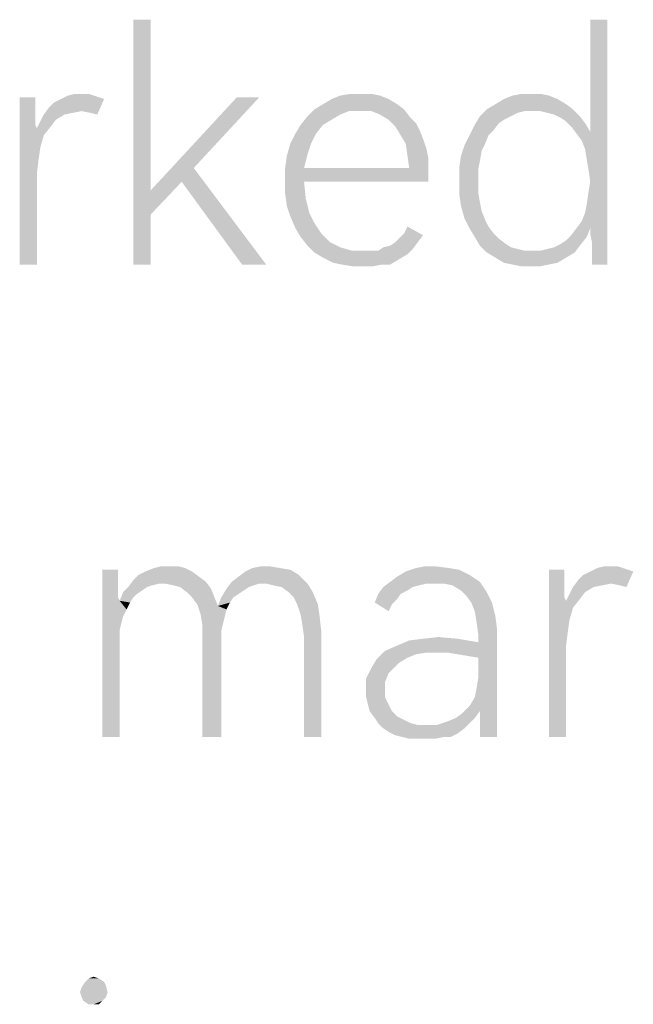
# Model space of a CAD drawing. Header units: millimetres. Extents: x 0 to 297, y 0 to 210.
# Tile 17 of 122: x 38.05 to 43.25, y 9.12 to 17.45. Entities that reach past the tile are written whole.
import ezdxf

# ---------------------------------------------------------------- set-up
doc = ezdxf.new("R2010")
doc.units = ezdxf.units.MM
doc.header["$LTSCALE"] = 16.335
doc.layers.get('0').update_dxf_attribs({"linetype": 'CONTINUOUS'})

msp = doc.modelspace()

# ---------------------------------------------------------------- linework, layer by layer
at = {"color": 7, "linetype": 'CONTINUOUS'}
for points in [[(39.1594, 17.4519), (39.1594, 16.0066), (39.0135, 15.3789)], [(39.1594, 17.4519), (39.0135, 15.3789), (39.0135, 17.4519)], [(42.8529, 16.2694), (42.8821, 16.503), (43.0281, 17.4519)], [(42.8675, 16.1818), (42.8529, 16.2694), (43.0281, 17.4519)], [(42.8821, 16.0796), (42.8675, 16.1818), (43.0281, 17.4519)], [(43.0281, 17.4519), (42.8821, 16.503), (42.8821, 17.4519)], [(42.8821, 15.6855), (42.8821, 16.0796), (43.0281, 17.4519)], [(42.8821, 15.6417), (42.8821, 15.6855), (43.0281, 17.4519)], [(42.8967, 15.5687), (42.8821, 15.6417), (43.0281, 17.4519)], [(42.8967, 15.4811), (42.8967, 15.5687), (43.0281, 17.4519)], [(42.8967, 15.3789), (42.8967, 15.4811), (43.0281, 17.4519)], [(42.8967, 15.3789), (43.0281, 17.4519), (43.0281, 15.3789)], [(38.1813, 16.795), (38.1813, 16.6928), (38.05, 15.3789)], [(38.1813, 16.795), (38.05, 15.3789), (38.05, 16.795)], [(38.2981, 16.7074), (38.3419, 16.7512), (38.7653, 16.7804)], [(38.5755, 16.6782), (38.2981, 16.7074), (38.7653, 16.7804)], [(38.7653, 16.7804), (38.3419, 16.7512), (38.4003, 16.7804)], [(38.6777, 16.8096), (38.7215, 16.795), (38.4003, 16.7804)], [(38.6777, 16.8096), (38.4003, 16.7804), (38.4587, 16.8096)], [(38.4003, 16.7804), (38.7215, 16.795), (38.7653, 16.7804)], [(38.5755, 16.8242), (38.6339, 16.8242), (38.4587, 16.8096)], [(38.5755, 16.8242), (38.4587, 16.8096), (38.5171, 16.8242)], [(38.4587, 16.8096), (38.6339, 16.8242), (38.6777, 16.8096)], [(38.6485, 16.6636), (38.5755, 16.6782), (38.7653, 16.7804)], [(38.6485, 16.6636), (38.7653, 16.7804), (38.7069, 16.649)], [(40.0792, 16.795), (39.5244, 16.1964), (39.1594, 16.0066)], [(40.0792, 16.795), (39.1594, 16.0066), (39.8894, 16.795)], [(41.174, 16.7804), (40.6193, 16.7366), (40.6923, 16.7804)], [(40.6193, 16.7366), (41.174, 16.7804), (41.247, 16.7366)], [(41.1011, 16.8096), (40.6923, 16.7804), (40.7653, 16.8096)], [(40.6923, 16.7804), (41.1011, 16.8096), (41.174, 16.7804)], [(40.9405, 16.8242), (41.0281, 16.8242), (40.7653, 16.8096)], [(40.9405, 16.8242), (40.7653, 16.8096), (40.8529, 16.8242)], [(40.7653, 16.8096), (41.0281, 16.8242), (41.1011, 16.8096)], [(42.6047, 16.7804), (42.0792, 16.7366), (42.1521, 16.7804)], [(42.0792, 16.7366), (42.6047, 16.7804), (42.6777, 16.7366)], [(42.5317, 16.8096), (42.1521, 16.7804), (42.2251, 16.8096)], [(42.1521, 16.7804), (42.5317, 16.8096), (42.6047, 16.7804)], [(42.3857, 16.8242), (42.4587, 16.8242), (42.2251, 16.8096)], [(42.3857, 16.8242), (42.2251, 16.8096), (42.2981, 16.8242)], [(42.2251, 16.8096), (42.4587, 16.8242), (42.5317, 16.8096)], [(38.1813, 16.6928), (38.1813, 16.6198), (38.05, 15.3789)], [(38.5755, 16.6782), (38.2543, 16.649), (38.2981, 16.7074)], [(38.5755, 16.6782), (38.5025, 16.6636), (38.2543, 16.649)], [(40.8383, 16.6782), (40.4879, 16.6344), (40.5463, 16.6928)], [(40.8383, 16.6782), (40.7653, 16.649), (40.4879, 16.6344)], [(41.247, 16.7366), (40.5463, 16.6928), (40.6193, 16.7366)], [(40.5463, 16.6928), (41.247, 16.7366), (41.3054, 16.6928)], [(40.5463, 16.6928), (41.3054, 16.6928), (40.8383, 16.6782)], [(40.9259, 16.6782), (40.8383, 16.6782), (41.3054, 16.6928)], [(41.0281, 16.6782), (40.9259, 16.6782), (41.3054, 16.6928)], [(41.1011, 16.649), (41.0281, 16.6782), (41.3054, 16.6928)], [(41.1011, 16.649), (41.3054, 16.6928), (41.3492, 16.6344)], [(42.3273, 16.6782), (41.9478, 16.6344), (42.0062, 16.6928)], [(42.3273, 16.6782), (42.2689, 16.6636), (41.9478, 16.6344)], [(42.6777, 16.7366), (42.0062, 16.6928), (42.0792, 16.7366)], [(42.0062, 16.6928), (42.6777, 16.7366), (42.7361, 16.6928)], [(42.0062, 16.6928), (42.7361, 16.6928), (42.3273, 16.6782)], [(42.4003, 16.6782), (42.3273, 16.6782), (42.7361, 16.6928)], [(42.4587, 16.6782), (42.4003, 16.6782), (42.7361, 16.6928)], [(42.5171, 16.6636), (42.4587, 16.6782), (42.7361, 16.6928)], [(42.5755, 16.649), (42.5171, 16.6636), (42.7361, 16.6928)], [(42.5755, 16.649), (42.7361, 16.6928), (42.7945, 16.6344)], [(38.1813, 16.6198), (38.1813, 16.5614), (38.05, 15.3789)], [(38.3127, 16.5468), (38.1959, 16.5322), (38.2251, 16.5906)], [(38.4295, 16.649), (38.3565, 16.6052), (38.2251, 16.5906)], [(38.4295, 16.649), (38.2251, 16.5906), (38.2543, 16.649)], [(38.2251, 16.5906), (38.3565, 16.6052), (38.3127, 16.5468)], [(38.2543, 16.649), (38.5025, 16.6636), (38.4295, 16.649)], [(40.6923, 16.6052), (40.4295, 16.5614), (40.4879, 16.6344)], [(40.4295, 16.5614), (40.6923, 16.6052), (40.6193, 16.5614)], [(40.4879, 16.6344), (40.7653, 16.649), (40.6923, 16.6052)], [(41.3492, 16.6344), (41.174, 16.6052), (41.1011, 16.649)], [(41.174, 16.6052), (41.3492, 16.6344), (41.4076, 16.576)], [(41.4076, 16.576), (41.2324, 16.5468), (41.174, 16.6052)], [(42.2105, 16.6344), (42.1521, 16.6052), (41.904, 16.5614)], [(42.2105, 16.6344), (41.904, 16.5614), (41.9478, 16.6344)], [(42.1521, 16.6052), (42.1084, 16.576), (41.904, 16.5614)], [(41.9478, 16.6344), (42.2689, 16.6636), (42.2105, 16.6344)], [(42.7945, 16.6344), (42.6339, 16.6198), (42.5755, 16.649)], [(42.6777, 16.5906), (42.6339, 16.6198), (42.7945, 16.6344)], [(42.6777, 16.5906), (42.7945, 16.6344), (42.8383, 16.576)], [(42.8383, 16.576), (42.7215, 16.5468), (42.6777, 16.5906)], [(38.1813, 16.5614), (38.1959, 16.5322), (38.05, 15.3789)], [(38.1959, 16.5322), (38.2251, 16.3716), (38.05, 15.3789)], [(38.1959, 16.5322), (38.3127, 16.5468), (38.2543, 16.4738)], [(38.1959, 16.5322), (38.2543, 16.4738), (38.2251, 16.3716)], [(40.6193, 16.5614), (40.3857, 16.4884), (40.4295, 16.5614)], [(40.3857, 16.4884), (40.6193, 16.5614), (40.5609, 16.4884)], [(41.2324, 16.5468), (41.4076, 16.576), (41.4368, 16.5176)], [(41.4368, 16.5176), (41.2762, 16.4738), (41.2324, 16.5468)], [(41.2762, 16.4738), (41.4368, 16.5176), (41.466, 16.4446)], [(42.0646, 16.5176), (41.8602, 16.4738), (41.904, 16.5614)], [(41.8602, 16.4738), (42.0646, 16.5176), (42.0208, 16.4738)], [(41.904, 16.5614), (42.1084, 16.576), (42.0646, 16.5176)], [(42.7215, 16.5468), (42.8383, 16.576), (42.8821, 16.503)], [(42.8821, 16.503), (42.7653, 16.4884), (42.7215, 16.5468)], [(40.5609, 16.4884), (40.3419, 16.4008), (40.3857, 16.4884)], [(40.3419, 16.4008), (40.5609, 16.4884), (40.5171, 16.4008)], [(41.466, 16.4446), (41.32, 16.4008), (41.2762, 16.4738)], [(41.32, 16.4008), (41.466, 16.4446), (41.4952, 16.357)], [(42.0208, 16.4738), (41.9916, 16.4008), (41.8164, 16.3862)], [(42.0208, 16.4738), (41.8164, 16.3862), (41.8602, 16.4738)], [(42.8091, 16.43), (42.7653, 16.4884), (42.8821, 16.503)], [(42.8383, 16.357), (42.8091, 16.43), (42.8821, 16.503)], [(42.8529, 16.2694), (42.8383, 16.357), (42.8821, 16.503)], [(38.2251, 16.3716), (38.2105, 16.2694), (38.05, 15.3789)], [(40.5171, 16.4008), (40.4879, 16.3132), (40.3127, 16.2986)], [(40.5171, 16.4008), (40.3127, 16.2986), (40.3419, 16.4008)], [(41.4952, 16.357), (41.3346, 16.2986), (41.32, 16.4008)], [(41.3346, 16.2986), (41.4952, 16.357), (41.5098, 16.284)], [(41.9624, 16.3424), (41.7872, 16.2986), (41.8164, 16.3862)], [(41.7872, 16.2986), (41.9624, 16.3424), (41.9478, 16.2548)], [(41.8164, 16.3862), (41.9916, 16.4008), (41.9624, 16.3424)], [(38.2105, 16.2694), (38.1959, 16.1526), (38.05, 15.3789)], [(40.2981, 16.1964), (40.3127, 16.2986), (40.4879, 16.3132)], [(40.2981, 16.1964), (40.4879, 16.3132), (40.4587, 16.1964)], [(41.5098, 16.284), (41.3492, 16.1964), (41.3346, 16.2986)], [(41.3492, 16.1964), (41.5098, 16.284), (41.5098, 16.1964)], [(41.9478, 16.2548), (41.7726, 16.1964), (41.7872, 16.2986)], [(41.7726, 16.1964), (41.9478, 16.2548), (41.9332, 16.1818)], [(39.5244, 16.1964), (39.4222, 16.0796), (39.1594, 16.0066)], [(39.9332, 15.3789), (39.4222, 16.0796), (39.5244, 16.1964)], [(39.9332, 15.3789), (39.5244, 16.1964), (40.1375, 15.3789)], [(41.3492, 16.1964), (41.5098, 16.1964), (40.2981, 16.0942)], [(40.4587, 16.1964), (41.3492, 16.1964), (40.2981, 16.0942)], [(40.4587, 16.1964), (40.2981, 16.0942), (40.2981, 16.1964)], [(40.4587, 16.0796), (40.2981, 16.0942), (41.5098, 16.1964)], [(40.4587, 16.0796), (41.5098, 16.1964), (41.5098, 16.0796)], [(41.9332, 16.1818), (41.7726, 16.0796), (41.7726, 16.1964)], [(41.7726, 16.0796), (41.9332, 16.1818), (41.9332, 16.0796)], [(38.05, 15.3789), (38.1959, 16.1526), (38.1959, 15.3789)], [(40.4587, 16.0796), (40.2981, 15.9774), (40.2981, 16.0942)], [(39.1594, 16.0066), (39.1594, 15.8023), (39.0135, 15.3789)], [(39.1594, 16.0066), (39.4222, 16.0796), (39.1594, 15.8023)], [(40.2981, 15.9774), (40.4587, 16.0796), (40.4733, 15.9337)], [(41.9332, 16.0796), (41.9332, 15.992), (41.7726, 15.9774)], [(41.9332, 16.0796), (41.7726, 15.9774), (41.7726, 16.0796)], [(42.8529, 15.8899), (42.8675, 15.992), (42.8821, 16.0796)], [(42.8821, 15.6855), (42.8529, 15.8899), (42.8821, 16.0796)], [(40.4733, 15.9337), (40.3127, 15.8753), (40.2981, 15.9774)], [(40.3127, 15.8753), (40.4733, 15.9337), (40.5025, 15.8169)], [(41.7726, 15.9774), (41.9332, 15.992), (41.9478, 15.9045)], [(41.9478, 15.9045), (41.7872, 15.8753), (41.7726, 15.9774)], [(40.5025, 15.8169), (40.3419, 15.7877), (40.3127, 15.8753)], [(41.7872, 15.8753), (41.9478, 15.9045), (41.9624, 15.8315)], [(41.9624, 15.8315), (41.8164, 15.7731), (41.7872, 15.8753)], [(42.8821, 15.6855), (42.8383, 15.8169), (42.8529, 15.8899)], [(39.0135, 15.3789), (39.1594, 15.8023), (39.1594, 15.3789)], [(40.3419, 15.7877), (40.5025, 15.8169), (40.5463, 15.7293)], [(40.5463, 15.7293), (40.3857, 15.6855), (40.3419, 15.7877)], [(41.8164, 15.7731), (41.9624, 15.8315), (41.9916, 15.7585)], [(41.9916, 15.7585), (41.8602, 15.6855), (41.8164, 15.7731)], [(41.9916, 15.7585), (42.0208, 15.7001), (41.8602, 15.6855)], [(42.8821, 15.6855), (42.8091, 15.7439), (42.8383, 15.8169)], [(40.3857, 15.6855), (40.5463, 15.7293), (40.6047, 15.6417)], [(40.6047, 15.6417), (40.4295, 15.6125), (40.3857, 15.6855)], [(41.3054, 15.6417), (41.3346, 15.7001), (41.466, 15.6271)], [(41.8602, 15.6855), (42.0208, 15.7001), (42.0646, 15.6417)], [(42.0646, 15.6417), (41.904, 15.6125), (41.8602, 15.6855)], [(42.8821, 15.6855), (42.7215, 15.6271), (42.7653, 15.6855)], [(42.7215, 15.6271), (42.8821, 15.6855), (42.8529, 15.6125)], [(42.8821, 15.6855), (42.7653, 15.6855), (42.8091, 15.7439)], [(40.4295, 15.6125), (40.6047, 15.6417), (40.6777, 15.5687)], [(40.6777, 15.5687), (40.4879, 15.5395), (40.4295, 15.6125)], [(41.2324, 15.5687), (41.2762, 15.6125), (41.466, 15.6271)], [(41.2324, 15.5687), (41.466, 15.6271), (41.4222, 15.5687)], [(41.466, 15.6271), (41.2762, 15.6125), (41.3054, 15.6417)], [(41.904, 15.6125), (42.0646, 15.6417), (42.1084, 15.5979)], [(42.1084, 15.5979), (41.9478, 15.5395), (41.904, 15.6125)], [(42.1084, 15.5979), (42.1667, 15.5541), (41.9478, 15.5395)], [(42.6339, 15.5541), (42.6777, 15.5833), (42.8529, 15.6125)], [(42.6339, 15.5541), (42.8529, 15.6125), (42.7945, 15.5395)], [(42.8529, 15.6125), (42.6777, 15.5833), (42.7215, 15.6271)], [(40.4879, 15.5395), (40.6777, 15.5687), (40.7653, 15.5249)], [(40.7653, 15.5249), (40.5463, 15.4811), (40.4879, 15.5395)], [(40.7653, 15.5249), (40.8675, 15.4957), (40.5463, 15.4811)], [(41.3784, 15.5103), (41.0865, 15.4957), (41.1302, 15.5249)], [(41.0865, 15.4957), (41.3784, 15.5103), (41.3346, 15.4665)], [(41.1302, 15.5249), (41.1886, 15.5395), (41.4222, 15.5687)], [(41.1302, 15.5249), (41.4222, 15.5687), (41.3784, 15.5103)], [(41.4222, 15.5687), (41.1886, 15.5395), (41.2324, 15.5687)], [(41.9478, 15.5395), (42.1667, 15.5541), (42.2105, 15.5249)], [(42.2105, 15.5249), (42.0062, 15.4811), (41.9478, 15.5395)], [(42.2105, 15.5249), (42.2689, 15.5103), (42.0062, 15.4811)], [(42.2689, 15.5103), (42.3273, 15.4957), (42.0062, 15.4811)], [(42.4587, 15.4957), (42.5171, 15.5103), (42.7945, 15.5395)], [(42.4587, 15.4957), (42.7945, 15.5395), (42.7507, 15.4811)], [(42.5171, 15.5103), (42.5755, 15.5249), (42.7945, 15.5395)], [(42.7945, 15.5395), (42.5755, 15.5249), (42.6339, 15.5541)], [(41.0281, 15.4957), (41.0865, 15.4957), (40.5463, 15.4811)], [(40.9697, 15.4957), (41.0281, 15.4957), (40.5463, 15.4811)], [(40.8675, 15.4957), (40.9697, 15.4957), (40.5463, 15.4811)], [(41.3346, 15.4665), (40.5463, 15.4811), (41.0865, 15.4957)], [(41.3346, 15.4665), (40.6193, 15.4373), (40.5463, 15.4811)], [(40.6193, 15.4373), (41.3346, 15.4665), (41.2616, 15.4227)], [(41.2616, 15.4227), (40.7069, 15.3935), (40.6193, 15.4373)], [(40.7799, 15.3789), (40.7069, 15.3935), (41.2616, 15.4227)], [(41.1157, 15.3789), (40.7799, 15.3789), (41.2616, 15.4227)], [(41.1157, 15.3789), (41.2616, 15.4227), (41.1886, 15.3789)], [(42.4003, 15.4957), (42.4587, 15.4957), (42.0062, 15.4811)], [(42.3273, 15.4957), (42.4003, 15.4957), (42.0062, 15.4811)], [(42.7507, 15.4811), (42.0062, 15.4811), (42.4587, 15.4957)], [(42.7507, 15.4811), (42.0792, 15.4373), (42.0062, 15.4811)], [(42.0792, 15.4373), (42.7507, 15.4811), (42.6777, 15.4373)], [(42.6777, 15.4373), (42.1521, 15.3935), (42.0792, 15.4373)], [(42.1521, 15.3935), (42.6777, 15.4373), (42.6047, 15.3935)], [(41.1157, 15.3789), (40.8675, 15.3643), (40.7799, 15.3789)], [(40.9551, 15.3643), (40.8675, 15.3643), (41.1157, 15.3789)], [(40.9551, 15.3643), (41.1157, 15.3789), (41.0427, 15.3643)], [(42.6047, 15.3935), (42.2251, 15.3789), (42.1521, 15.3935)], [(42.2251, 15.3789), (42.6047, 15.3935), (42.5317, 15.3789)], [(42.5317, 15.3789), (42.2981, 15.3643), (42.2251, 15.3789)], [(42.3857, 15.3643), (42.2981, 15.3643), (42.5317, 15.3789)], [(42.3857, 15.3643), (42.5317, 15.3789), (42.4587, 15.3643)], [(38.8821, 12.795), (38.8821, 12.6928), (38.7507, 11.3789)], [(38.8821, 12.795), (38.7507, 11.3789), (38.7507, 12.795)], [(39.5098, 12.7804), (39.0573, 12.7512), (39.1157, 12.7804)], [(39.0573, 12.7512), (39.5098, 12.7804), (39.5682, 12.7366)], [(39.4514, 12.8096), (39.1157, 12.7804), (39.1886, 12.8096)], [(39.1157, 12.7804), (39.4514, 12.8096), (39.5098, 12.7804)], [(39.32, 12.8242), (39.393, 12.8242), (39.1886, 12.8096)], [(39.32, 12.8242), (39.1886, 12.8096), (39.247, 12.8242)], [(39.1886, 12.8096), (39.393, 12.8242), (39.4514, 12.8096)], [(40.4149, 12.7512), (39.904, 12.7366), (39.9624, 12.7804)], [(40.2543, 12.8096), (40.3419, 12.795), (39.9624, 12.7804)], [(40.2543, 12.8096), (39.9624, 12.7804), (40.0208, 12.8096)], [(39.9624, 12.7804), (40.3419, 12.795), (40.4149, 12.7512)], [(40.1667, 12.8242), (40.0208, 12.8096), (40.0938, 12.8242)], [(40.0208, 12.8096), (40.1667, 12.8242), (40.2543, 12.8096)], [(41.8602, 12.7512), (41.247, 12.7366), (41.32, 12.7804)], [(41.685, 12.8096), (41.7726, 12.795), (41.32, 12.7804)], [(41.685, 12.8096), (41.32, 12.7804), (41.4076, 12.8096)], [(41.32, 12.7804), (41.7726, 12.795), (41.8602, 12.7512)], [(41.5682, 12.8242), (41.4076, 12.8096), (41.4806, 12.8242)], [(41.4076, 12.8096), (41.5682, 12.8242), (41.685, 12.8096)], [(42.6631, 12.795), (42.6631, 12.6928), (42.5317, 11.3789)], [(42.6631, 12.795), (42.5317, 11.3789), (42.5317, 12.795)], [(42.7799, 12.7074), (42.8237, 12.7512), (43.247, 12.7804)], [(43.0573, 12.6782), (42.7799, 12.7074), (43.247, 12.7804)], [(43.247, 12.7804), (42.8237, 12.7512), (42.8821, 12.7804)], [(43.1594, 12.8096), (43.2032, 12.795), (42.8821, 12.7804)], [(43.1594, 12.8096), (42.8821, 12.7804), (42.9405, 12.8096)], [(42.8821, 12.7804), (43.2032, 12.795), (43.247, 12.7804)], [(43.0573, 12.8242), (43.1157, 12.8242), (42.9405, 12.8096)], [(43.0573, 12.8242), (42.9405, 12.8096), (42.9989, 12.8242)], [(42.9405, 12.8096), (43.1157, 12.8242), (43.1594, 12.8096)], [(43.1302, 12.6636), (43.0573, 12.6782), (43.247, 12.7804)], [(43.1302, 12.6636), (43.247, 12.7804), (43.1886, 12.649)], [(38.8821, 12.6928), (38.8821, 12.6198), (38.7507, 11.3789)], [(39.2324, 12.6782), (38.9697, 12.649), (39.0135, 12.7074)], [(39.2324, 12.6782), (39.174, 12.6636), (38.9697, 12.649)], [(39.5682, 12.7366), (39.0135, 12.7074), (39.0573, 12.7512)], [(39.0135, 12.7074), (39.5682, 12.7366), (39.6266, 12.6928)], [(39.0135, 12.7074), (39.6266, 12.6928), (39.2324, 12.6782)], [(39.2762, 12.6782), (39.2324, 12.6782), (39.6266, 12.6928)], [(39.3492, 12.6636), (39.2762, 12.6782), (39.6266, 12.6928)], [(39.4076, 12.649), (39.3492, 12.6636), (39.6266, 12.6928)], [(39.4076, 12.649), (39.6266, 12.6928), (39.6704, 12.6344)], [(40.0792, 12.6782), (39.8018, 12.6344), (39.8456, 12.6928)], [(40.0792, 12.6782), (40.0354, 12.6636), (39.8018, 12.6344)], [(39.8456, 12.6928), (39.904, 12.7366), (40.4149, 12.7512)], [(40.0792, 12.6782), (39.8456, 12.6928), (40.4149, 12.7512)], [(40.1375, 12.6782), (40.0792, 12.6782), (40.4149, 12.7512)], [(40.1375, 12.6782), (40.4149, 12.7512), (40.4879, 12.6782)], [(40.4879, 12.6782), (40.1959, 12.6636), (40.1375, 12.6782)], [(40.2689, 12.649), (40.1959, 12.6636), (40.4879, 12.6782)], [(40.3273, 12.6052), (40.2689, 12.649), (40.4879, 12.6782)], [(40.3273, 12.6052), (40.4879, 12.6782), (40.5317, 12.6052)], [(41.4952, 12.6782), (41.1302, 12.649), (41.1886, 12.6928)], [(41.4952, 12.6782), (41.4368, 12.6636), (41.1302, 12.649)], [(41.1886, 12.6928), (41.247, 12.7366), (41.8602, 12.7512)], [(41.1886, 12.6928), (41.8602, 12.7512), (41.9478, 12.6928)], [(41.1886, 12.6928), (41.9478, 12.6928), (41.4952, 12.6782)], [(41.5682, 12.6782), (41.4952, 12.6782), (41.9478, 12.6928)], [(41.6412, 12.6782), (41.5682, 12.6782), (41.9478, 12.6928)], [(41.7142, 12.6636), (41.6412, 12.6782), (41.9478, 12.6928)], [(41.7872, 12.6198), (41.7142, 12.6636), (41.9478, 12.6928)], [(41.7872, 12.6198), (41.9478, 12.6928), (42.0062, 12.6052)], [(42.6631, 12.6928), (42.6631, 12.6198), (42.5317, 11.3789)], [(43.0573, 12.6782), (42.7361, 12.649), (42.7799, 12.7074)], [(43.0573, 12.6782), (42.9843, 12.6636), (42.7361, 12.649)], [(38.8821, 12.6198), (38.8821, 12.5614), (38.7507, 11.3789)], [(39.0427, 12.5906), (38.8967, 12.5322), (38.9259, 12.6052)], [(39.0427, 12.5906), (39.0135, 12.5614), (38.8967, 12.5322)], [(39.1302, 12.649), (39.0865, 12.6198), (38.9259, 12.6052)], [(39.1302, 12.649), (38.9259, 12.6052), (38.9697, 12.649)], [(38.9259, 12.6052), (39.0865, 12.6198), (39.0427, 12.5906)], [(38.9697, 12.649), (39.174, 12.6636), (39.1302, 12.649)], [(39.6704, 12.6344), (39.466, 12.6052), (39.4076, 12.649)], [(39.5098, 12.5614), (39.466, 12.6052), (39.6704, 12.6344)], [(39.5098, 12.5614), (39.6704, 12.6344), (39.6996, 12.5614)], [(39.9478, 12.6198), (39.758, 12.5614), (39.8018, 12.6344)], [(39.9478, 12.6198), (39.904, 12.5906), (39.758, 12.5614)], [(39.758, 12.5614), (39.904, 12.5906), (39.8602, 12.5614)], [(40.0354, 12.6636), (39.9916, 12.649), (39.8018, 12.6344)], [(39.8018, 12.6344), (39.9916, 12.649), (39.9478, 12.6198)], [(40.5317, 12.6052), (40.3711, 12.5614), (40.3273, 12.6052)], [(40.4003, 12.503), (40.3711, 12.5614), (40.5317, 12.6052)], [(40.4003, 12.503), (40.5317, 12.6052), (40.5755, 12.503)], [(41.2762, 12.5906), (41.247, 12.5468), (41.0573, 12.5176)], [(41.2762, 12.5906), (41.0573, 12.5176), (41.0865, 12.5906)], [(41.3784, 12.649), (41.3346, 12.6198), (41.0865, 12.5906)], [(41.3784, 12.649), (41.0865, 12.5906), (41.1302, 12.649)], [(41.0865, 12.5906), (41.3346, 12.6198), (41.2762, 12.5906)], [(41.1302, 12.649), (41.4368, 12.6636), (41.3784, 12.649)], [(42.0062, 12.6052), (41.831, 12.576), (41.7872, 12.6198)], [(41.8748, 12.5176), (41.831, 12.576), (42.0062, 12.6052)], [(41.8748, 12.5176), (42.0062, 12.6052), (42.05, 12.5176)], [(42.6631, 12.6198), (42.6631, 12.5614), (42.5317, 11.3789)], [(42.7945, 12.5468), (42.6777, 12.5322), (42.7069, 12.5906)], [(42.9113, 12.649), (42.8383, 12.6052), (42.7069, 12.5906)], [(42.9113, 12.649), (42.7069, 12.5906), (42.7361, 12.649)], [(42.7069, 12.5906), (42.8383, 12.6052), (42.7945, 12.5468)], [(42.7361, 12.649), (42.9843, 12.6636), (42.9113, 12.649)], [(38.8821, 12.5614), (38.8967, 12.5322), (38.7507, 11.3789)], [(38.8967, 12.5322), (38.8967, 12.284), (38.7507, 11.3789)], [(38.8967, 12.5322), (39.0135, 12.5614), (38.9843, 12.5176)], [(38.8967, 12.5322), (38.9843, 12.5176), (38.9551, 12.4592)], [(38.8967, 12.5322), (38.9551, 12.4592), (38.9259, 12.4008)], [(38.8967, 12.5322), (38.9259, 12.4008), (38.9113, 12.3424)], [(38.8967, 12.5322), (38.9113, 12.3424), (38.8967, 12.284)], [(39.6996, 12.5614), (39.5536, 12.503), (39.5098, 12.5614)], [(39.5536, 12.503), (39.6996, 12.5614), (39.7288, 12.4884)], [(39.8602, 12.5614), (39.831, 12.5176), (39.7288, 12.4884)], [(39.8602, 12.5614), (39.7288, 12.4884), (39.758, 12.5614)], [(39.7288, 12.4884), (39.831, 12.5176), (39.8018, 12.4592)], [(41.0573, 12.5176), (41.247, 12.5468), (41.2032, 12.503)], [(41.2032, 12.503), (41.174, 12.4446), (41.0573, 12.5176)], [(42.05, 12.5176), (41.904, 12.4446), (41.8748, 12.5176)], [(41.904, 12.4446), (42.05, 12.5176), (42.0792, 12.4008)], [(42.6631, 12.5614), (42.6777, 12.5322), (42.5317, 11.3789)], [(42.6777, 12.5322), (42.7069, 12.3716), (42.5317, 11.3789)], [(42.6777, 12.5322), (42.7945, 12.5468), (42.7361, 12.4738)], [(42.6777, 12.5322), (42.7361, 12.4738), (42.7069, 12.3716)], [(39.7288, 12.4884), (39.5828, 12.4154), (39.5536, 12.503)], [(39.7288, 12.4884), (39.8018, 12.4592), (39.5828, 12.4154)], [(39.5828, 12.4154), (39.8018, 12.4592), (39.7872, 12.4008)], [(40.5755, 12.503), (40.4295, 12.4154), (40.4003, 12.503)], [(40.4295, 12.4154), (40.5755, 12.503), (40.5901, 12.4008)], [(42.0792, 12.4008), (41.9186, 12.357), (41.904, 12.4446)], [(39.7872, 12.4008), (39.5974, 12.3278), (39.5828, 12.4154)], [(39.7872, 12.4008), (39.7726, 12.3424), (39.5974, 12.3278)], [(39.5974, 12.3278), (39.7726, 12.3424), (39.758, 12.284)], [(40.5901, 12.4008), (40.4441, 12.3278), (40.4295, 12.4154)], [(40.4441, 12.3278), (40.5901, 12.4008), (40.6047, 12.2694)], [(41.9186, 12.357), (42.0792, 12.4008), (42.0938, 12.284)], [(42.0938, 12.284), (41.9332, 12.2548), (41.9186, 12.357)], [(42.7069, 12.3716), (42.6923, 12.2694), (42.5317, 11.3789)], [(38.8967, 12.284), (38.8967, 12.211), (38.7507, 11.3789)], [(39.758, 12.284), (39.5974, 12.2256), (39.5974, 12.3278)], [(39.5974, 12.2256), (39.758, 12.284), (39.758, 12.211)], [(40.6047, 12.2694), (40.4587, 12.2256), (40.4441, 12.3278)], [(40.4587, 11.3789), (40.4587, 12.2256), (40.6047, 12.2694)], [(40.4587, 11.3789), (40.6047, 12.2694), (40.6047, 11.3789)], [(41.8456, 12.065), (41.9332, 12.1818), (42.0938, 12.284)], [(41.9332, 12.0504), (41.8456, 12.065), (42.0938, 12.284)], [(41.904, 11.7147), (41.9186, 11.7877), (42.0938, 12.284)], [(41.9478, 11.5979), (41.904, 11.7147), (42.0938, 12.284)], [(41.9186, 11.7877), (41.9332, 11.8753), (42.0938, 12.284)], [(41.9332, 12.1818), (41.9332, 12.2548), (42.0938, 12.284)], [(41.9332, 11.8753), (41.9332, 12.0504), (42.0938, 12.284)], [(41.9478, 11.4665), (41.9478, 11.5979), (42.0938, 12.284)], [(41.9478, 11.3789), (41.9478, 11.4665), (42.0938, 12.284)], [(41.9478, 11.3789), (42.0938, 12.284), (42.0938, 11.3789)], [(42.6923, 12.2694), (42.6777, 12.1526), (42.5317, 11.3789)], [(38.7507, 11.3789), (38.8967, 12.211), (38.8967, 11.3789)], [(39.758, 12.211), (39.5974, 11.3789), (39.5974, 12.2256)], [(39.5974, 11.3789), (39.758, 12.211), (39.758, 11.3789)], [(41.1448, 12.1088), (41.247, 12.1526), (41.9332, 12.1818)], [(41.4952, 12.0942), (41.1448, 12.1088), (41.9332, 12.1818)], [(41.9332, 12.1818), (41.247, 12.1526), (41.3492, 12.1964)], [(41.758, 12.211), (41.3492, 12.1964), (41.466, 12.211)], [(41.3492, 12.1964), (41.758, 12.211), (41.9332, 12.1818)], [(41.466, 12.211), (41.5974, 12.2256), (41.758, 12.211)], [(41.5974, 12.0942), (41.4952, 12.0942), (41.9332, 12.1818)], [(41.6704, 12.0942), (41.5974, 12.0942), (41.9332, 12.1818)], [(41.758, 12.0796), (41.6704, 12.0942), (41.9332, 12.1818)], [(41.8456, 12.065), (41.758, 12.0796), (41.9332, 12.1818)], [(41.4952, 12.0942), (41.0719, 12.0358), (41.1448, 12.1088)], [(41.4952, 12.0942), (41.4076, 12.0796), (41.0719, 12.0358)], [(42.5317, 11.3789), (42.6777, 12.1526), (42.6777, 11.3789)], [(41.2616, 12.0066), (41.0281, 11.9628), (41.0719, 12.0358)], [(41.0281, 11.9628), (41.2616, 12.0066), (41.2178, 11.9628)], [(41.4076, 12.0796), (41.3346, 12.0504), (41.0719, 12.0358)], [(41.0719, 12.0358), (41.3346, 12.0504), (41.2616, 12.0066)], [(41.2178, 11.9628), (41.174, 11.9191), (40.9843, 11.8753)], [(41.2178, 11.9628), (40.9843, 11.8753), (41.0281, 11.9628)], [(40.9843, 11.8753), (41.174, 11.9191), (41.1448, 11.8461)], [(41.1448, 11.8461), (40.9843, 11.7731), (40.9843, 11.8753)], [(40.9843, 11.7731), (41.1448, 11.8461), (41.1448, 11.7731)], [(41.1448, 11.7731), (40.9843, 11.7147), (40.9843, 11.7731)], [(40.9843, 11.7147), (41.1448, 11.7731), (41.1448, 11.7147)], [(41.1448, 11.7147), (40.9989, 11.6563), (40.9843, 11.7147)], [(40.9989, 11.6563), (41.1448, 11.7147), (41.174, 11.6563)], [(41.9478, 11.5979), (41.8602, 11.6417), (41.904, 11.7147)], [(41.174, 11.6563), (41.0135, 11.5979), (40.9989, 11.6563)], [(41.0135, 11.5979), (41.174, 11.6563), (41.2032, 11.5979)], [(41.2032, 11.5979), (41.0573, 11.5395), (41.0135, 11.5979)], [(41.2032, 11.5979), (41.247, 11.5541), (41.0573, 11.5395)], [(41.7434, 11.5395), (41.8018, 11.5833), (41.9478, 11.5979)], [(41.7434, 11.5395), (41.9478, 11.5979), (41.904, 11.5395)], [(41.9478, 11.5979), (41.8018, 11.5833), (41.8602, 11.6417)], [(41.0573, 11.5395), (41.247, 11.5541), (41.3054, 11.5249)], [(41.3054, 11.5249), (41.0865, 11.4957), (41.0573, 11.5395)], [(41.0865, 11.4957), (41.3054, 11.5249), (41.3638, 11.4957)], [(41.8602, 11.4957), (41.5828, 11.4811), (41.6704, 11.5103)], [(41.904, 11.5395), (41.6704, 11.5103), (41.7434, 11.5395)], [(41.6704, 11.5103), (41.904, 11.5395), (41.8602, 11.4957)], [(41.3638, 11.4957), (41.1302, 11.4519), (41.0865, 11.4957)], [(41.3638, 11.4957), (41.4222, 11.4811), (41.1302, 11.4519)], [(41.1302, 11.4519), (41.5828, 11.4811), (41.8602, 11.4957)], [(41.1302, 11.4519), (41.8602, 11.4957), (41.8164, 11.4519)], [(41.4952, 11.4811), (41.5828, 11.4811), (41.1302, 11.4519)], [(41.4222, 11.4811), (41.4952, 11.4811), (41.1302, 11.4519)], [(41.8164, 11.4519), (41.174, 11.4227), (41.1302, 11.4519)], [(41.174, 11.4227), (41.8164, 11.4519), (41.758, 11.4081)], [(41.758, 11.4081), (41.2324, 11.3935), (41.174, 11.4227)], [(41.2908, 11.3789), (41.2324, 11.3935), (41.758, 11.4081)], [(41.6412, 11.3789), (41.2908, 11.3789), (41.758, 11.4081)], [(41.6412, 11.3789), (41.3492, 11.3643), (41.2908, 11.3789)], [(41.4222, 11.3643), (41.3492, 11.3643), (41.6412, 11.3789)], [(41.4806, 11.3643), (41.4222, 11.3643), (41.6412, 11.3789)], [(41.4806, 11.3643), (41.6412, 11.3789), (41.5682, 11.3643)], [(41.6412, 11.3789), (41.758, 11.4081), (41.6996, 11.3789)], [(38.6339, 9.3351), (38.6777, 9.3497), (38.7215, 9.3351)], [(38.5609, 9.2183), (38.5755, 9.2621), (38.7799, 9.2767)], [(38.5609, 9.2183), (38.7799, 9.2767), (38.7945, 9.2183)], [(38.7653, 9.3059), (38.7799, 9.2767), (38.5755, 9.2621)], [(38.7653, 9.3059), (38.5755, 9.2621), (38.6047, 9.3059)], [(38.7215, 9.3351), (38.6047, 9.3059), (38.6339, 9.3351)], [(38.6047, 9.3059), (38.7215, 9.3351), (38.7653, 9.3059)], [(38.7945, 9.2183), (38.5755, 9.1745), (38.5609, 9.2183)], [(38.5755, 9.1745), (38.7945, 9.2183), (38.7799, 9.1745)], [(38.7799, 9.1745), (38.5901, 9.1453), (38.5755, 9.1745)], [(38.5901, 9.1453), (38.7799, 9.1745), (38.7507, 9.1453)], [(38.7507, 9.1453), (38.6339, 9.1161), (38.5901, 9.1453)], [(38.6777, 9.1161), (38.6339, 9.1161), (38.7507, 9.1453)], [(38.6777, 9.1161), (38.7507, 9.1453), (38.7215, 9.1161)]]:
    msp.add_solid(points, dxfattribs=at)

doc.saveas('drawing.dxf')
